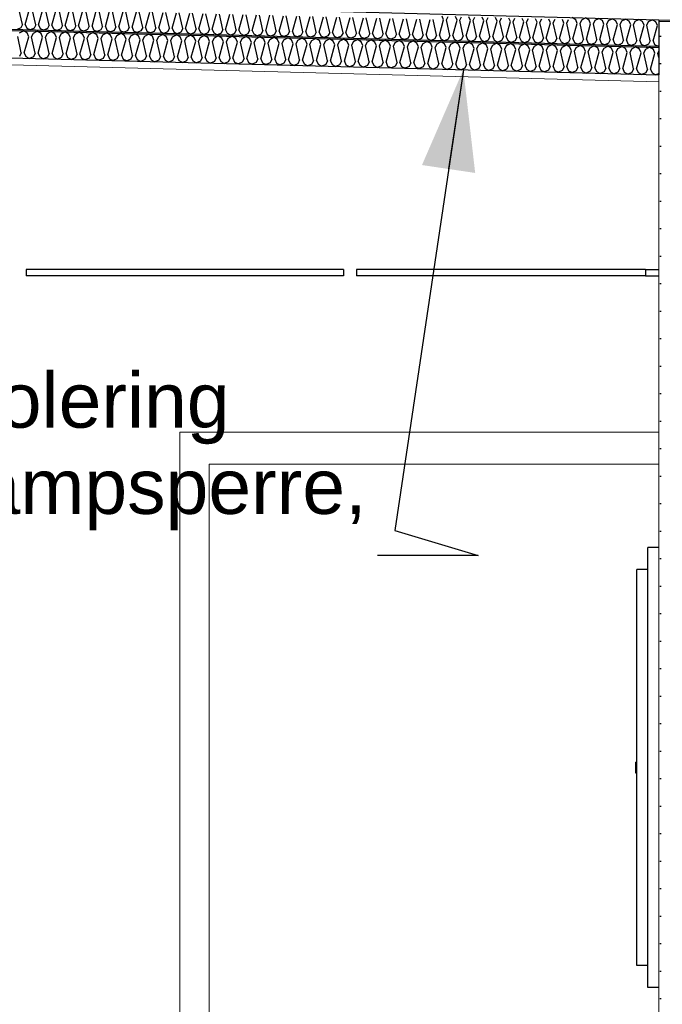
# Model space of a CAD drawing. Header units: millimetres. Extents: x -8544 to 51179, y -2070 to 23603.
# Tile 151 of 174: x 39626 to 40793, y 4890 to 6680. Entities that reach past the tile are written whole.
import ezdxf

# ---------------------------------------------------------------- set-up
doc = ezdxf.new("R2010")
doc.units = ezdxf.units.MM
doc.header["$LTSCALE"] = 0.5
doc.header["$MEASUREMENT"] = 0
doc.linetypes.add('PLINE', pattern=[0])
doc.layers.add('236- Innvendig kledning og overflate(Nye konstruksjoner)', color=7, linetype='Continuous', lineweight=0)
doc.layers.add('244- Vinduer_ dører_ foldevegger(Nye konstruksjoner)', color=7, linetype='Continuous', lineweight=0)
for name, color, linetype in [('24-- Innervegger (Skravur)(Nye konstruksjoner)', 7, 'Continuous'), ('256- Faste himlinger og overflatebehandling (Skravur)(Nye konstruksjoner)', 7, 'Continuous'), ('256- Faste himlinger og overflatebehandling(Nye konstruksjoner)', 7, 'Continuous'), ('257- Systemhimlinger (Skravur)(Nye konstruksjoner)', 7, 'Continuous'), ('257- Systemhimlinger(Nye konstruksjoner)', 7, 'Continuous'), ('261- Primærkonstruksjon (tak)', 7, 'Continuous'), ('33-- Brannslokking(Nye konstruksjoner)', 7, 'Continuous'), ('832- Tekst bygning(Nye konstruksjoner)', 7, 'Continuous')]:
    doc.layers.add(name, color=color, linetype=linetype)
doc.styles.add('GENERATED_STYLE_3', font='arial.ttf')
doc.dimstyles.new('GENERATED_STYLE__2', dxfattribs={"dimtxt": 0.18, "dimasz": 182.4, "dimexe": 0.18, "dimexo": 0.0625, "dimgap": 0, "dimtad": 0, "dimtih": 1, "dimtoh": 1, "dimdec": 4, "dimzin": 0, "dimdsep": 46, "dimcen": 0.09, "dimadec": 0, "dimazin": 0, "dimtfac": 1, "dimtdec": 4, "dimtmove": 0, "dimatfit": 3, "dimldrblk": 'ARROWHEAD_5', "dimfxl": 1, "dimtolj": 1, "dimtzin": 0, "dimarcsym": 0})
pattern_1 = [(0, (0, 0), (0, 43.30127), [0, -25]), (0, (12.5, 21.65), (0, 43.30127), [0, -25])]

# ---------------------------------------------------------------- blocks, each defined once
blk = doc.blocks.new('*X30')
at = {"layer": '256- Faste himlinger og overflatebehandling (Skravur)(Nye konstruksjoner)', "linetype": 'PLINE'}
for p, q in [((39630.6, 6671.5), (39624.3, 6699.8)), ((39635.7, 6671.4), (39643.5, 6699.3)), ((39654.9, 6670.9), (39648.6, 6699.2)), ((39660, 6670.7), (39667.7, 6698.7)), ((39679.1, 6670.2), (39672.8, 6698.6)), ((39684.2, 6670.1), (39692, 6698.1)), ((39703.4, 6669.6), (39697.1, 6697.9)), ((39708.5, 6669.5), (39716.3, 6697.4)), ((39727.7, 6669), (39721.4, 6697.3)), ((39732.8, 6668.8), (39740.6, 6696.8)), ((39752, 6668.3), (39745.7, 6696.6)), ((39757.1, 6668.2), (39764.8, 6696.1)), ((39776.2, 6667.7), (39769.9, 6696)), ((39781.3, 6667.5), (39789.1, 6695.5)), ((39800.5, 6667), (39794.2, 6695.4)), ((39805.6, 6666.9), (39813.4, 6694.9)), ((39824.8, 6666.4), (39818.5, 6694.7)), ((39829.9, 6666.3), (39837.7, 6694.2)), ((39849.1, 6665.8), (39842.8, 6694.1)), ((39854.2, 6665.6), (39861.9, 6693.6)), ((39873.3, 6665.1), (39867, 6693.5)), ((39878.4, 6665), (39886.2, 6693)), ((39897.6, 6664.5), (39891.3, 6692.8)), ((39902.7, 6664.4), (39910.5, 6692.3)), ((39921.9, 6663.9), (39915.6, 6692.2)), ((39927, 6663.7), (39934.7, 6691.7)), ((39946.1, 6663.2), (39939.8, 6691.6)), ((39951.2, 6663.1), (39959, 6691.1)), ((39970.4, 6662.6), (39964.1, 6690.9)), ((39975.5, 6662.5), (39983.3, 6690.4)), ((39994.7, 6662), (39988.4, 6690.3)), ((39999.8, 6661.8), (40007.6, 6689.8)), ((40019, 6661.3), (40012.7, 6689.7)), ((40024.1, 6661.2), (40031.8, 6689.2)), ((40043.2, 6660.7), (40036.9, 6689)), ((40048.3, 6660.6), (40056.1, 6688.5)), ((40067.5, 6660.1), (40061.2, 6688.4)), ((40072.6, 6659.9), (40080.4, 6687.9)), ((40091.8, 6659.4), (40085.5, 6687.7)), ((40096.9, 6659.3), (40104.7, 6687.2)), ((40116.1, 6658.8), (40109.8, 6687.1)), ((40121.2, 6658.6), (40128.9, 6686.6)), ((40140.3, 6658.1), (40134, 6686.5)), ((40145.4, 6658), (40153.2, 6686)), ((40164.6, 6657.5), (40158.3, 6685.8)), ((40169.7, 6657.4), (40177.5, 6685.3)), ((40188.9, 6656.9), (40182.6, 6685.2)), ((40194, 6656.7), (40201.7, 6684.7)), ((40213.1, 6656.2), (40206.8, 6684.6)), ((40218.2, 6656.1), (40226, 6684.1)), ((40237.4, 6655.6), (40231.1, 6683.9)), ((40242.5, 6655.5), (40250.3, 6683.4)), ((40261.7, 6655), (40255.4, 6683.3)), ((40266.8, 6654.8), (40274.6, 6682.8)), ((40286, 6654.3), (40279.7, 6682.7)), ((40291.1, 6654.2), (40298.8, 6682.2)), ((40310.2, 6653.7), (40303.9, 6682)), ((40315.3, 6653.6), (40323.1, 6681.5)), ((40334.5, 6653.1), (40328.2, 6681.4)), ((40339.6, 6652.9), (40347.4, 6680.9)), ((40358.8, 6652.4), (40352.5, 6680.8)), ((40363.9, 6652.3), (40371.7, 6680.3)), ((40383.1, 6651.8), (40376.8, 6680.1)), ((40388.2, 6651.7), (40395.9, 6679.6)), ((40395.9, 6679.6), (40393.1, 6686.2)), ((40401, 6679.5), (40404.2, 6685.9)), ((40407.3, 6651.2), (40401, 6679.5)), ((40412.4, 6651), (40420.2, 6679)), ((40420.2, 6679), (40417.4, 6685.6)), ((40425.3, 6678.9), (40428.4, 6685.3)), ((40431.6, 6650.5), (40425.3, 6678.9)), ((40436.7, 6650.4), (40444.5, 6678.3)), ((40444.5, 6678.3), (40441.7, 6684.9)), ((40449.6, 6678.2), (40452.7, 6684.6)), ((40455.9, 6649.9), (40449.6, 6678.2)), ((40461, 6649.8), (40468.8, 6677.7)), ((40468.8, 6677.7), (40466, 6684.3)), ((40473.8, 6677.6), (40477, 6684)), ((40493, 6677.1), (40490.2, 6683.7)), ((40498.1, 6676.9), (40501.3, 6683.4)), ((40517.3, 6676.4), (40514.5, 6683)), ((40522.4, 6676.3), (40525.5, 6682.7)), ((40541.6, 6675.8), (40538.8, 6682.4)), ((40546.7, 6675.7), (40549.8, 6682.1)), ((40565.8, 6675.2), (40563.1, 6681.7)), ((40570.9, 6675), (40574.1, 6681.5)), ((40590.1, 6674.5), (40587.3, 6681.1)), ((40595.2, 6674.4), (40598.3, 6680.8)), ((40614.4, 6673.9), (40611.6, 6680.5)), ((40619.5, 6673.8), (40622.6, 6680.2)), ((40635.9, 6679.8), (40629.3, 6683.7)), ((40638.7, 6673.3), (40635.9, 6679.8)), ((40643.8, 6673.1), (40646.9, 6679.6)), ((40646.9, 6679.6), (40653.6, 6683.1)), ((40660.1, 6679.2), (40653.6, 6683.1)), ((40662.9, 6672.6), (40660.1, 6679.2)), ((40668, 6672.5), (40671.2, 6678.9)), ((40671.2, 6678.9), (40677.9, 6682.4)), ((40684.4, 6678.6), (40677.9, 6682.4)), ((40687.2, 6672), (40684.4, 6678.6)), ((40692.3, 6671.9), (40695.4, 6678.3)), ((40695.4, 6678.3), (40702.2, 6681.8)), ((40708.7, 6677.9), (40702.2, 6681.8)), ((40711.5, 6671.4), (40708.7, 6677.9)), ((40719.7, 6677.6), (40726.4, 6681.2)), ((40733, 6677.3), (40726.4, 6681.2)), ((40744, 6677), (40750.7, 6680.5)), ((40757.2, 6676.7), (40750.7, 6680.5)), ((40768.3, 6676.4), (40775, 6679.9)), ((40781.5, 6676), (40775, 6679.9)), ((39627.5, 6665.1), (39620.8, 6662.1)), ((39630.6, 6671.5), (39627.5, 6665.1)), ((39635.7, 6671.4), (39638.5, 6664.8)), ((39638.5, 6664.8), (39645, 6661.5)), ((39651.7, 6664.4), (39645, 6661.5)), ((39654.9, 6670.9), (39651.7, 6664.4)), ((39660, 6670.7), (39662.8, 6664.1)), ((39662.8, 6664.1), (39669.3, 6660.8)), ((39676, 6663.8), (39669.3, 6660.8)), ((39679.1, 6670.2), (39676, 6663.8)), ((39684.2, 6670.1), (39687, 6663.5)), ((39687, 6663.5), (39693.6, 6660.2)), ((39700.3, 6663.2), (39693.6, 6660.2)), ((39703.4, 6669.6), (39700.3, 6663.2)), ((39708.5, 6669.5), (39711.3, 6662.9)), ((39711.3, 6662.9), (39717.8, 6659.6)), ((39724.6, 6662.5), (39717.8, 6659.6)), ((39727.7, 6669), (39724.6, 6662.5)), ((39732.8, 6668.8), (39735.6, 6662.2)), ((39735.6, 6662.2), (39742.1, 6658.9)), ((39748.8, 6661.9), (39742.1, 6658.9)), ((39752, 6668.3), (39748.8, 6661.9)), ((39757.1, 6668.2), (39759.8, 6661.6)), ((39759.8, 6661.6), (39766.4, 6658.3)), ((39773.1, 6661.3), (39766.4, 6658.3)), ((39776.2, 6667.7), (39773.1, 6661.3)), ((39781.3, 6667.5), (39784.1, 6661)), ((39784.1, 6661), (39790.7, 6657.7)), ((39797.4, 6660.6), (39790.7, 6657.7)), ((39800.5, 6667), (39797.4, 6660.6)), ((39805.6, 6666.9), (39808.4, 6660.3)), ((39808.4, 6660.3), (39814.9, 6657)), ((39821.7, 6660), (39814.9, 6657)), ((39824.8, 6666.4), (39821.7, 6660)), ((39829.9, 6666.3), (39832.7, 6659.7)), ((39849.1, 6665.8), (39845.9, 6659.4)), ((39854.2, 6665.6), (39856.9, 6659.1)), ((39873.3, 6665.1), (39870.2, 6658.7)), ((39878.4, 6665), (39881.2, 6658.4)), ((39897.6, 6664.5), (39894.5, 6658.1)), ((39902.7, 6664.4), (39905.5, 6657.8)), ((39921.9, 6663.9), (39918.7, 6657.4)), ((39927, 6663.7), (39929.8, 6657.2)), ((39946.1, 6663.2), (39943, 6656.8)), ((39951.2, 6663.1), (39954, 6656.5)), ((39970.4, 6662.6), (39967.3, 6656.2)), ((39975.5, 6662.5), (39978.3, 6655.9)), ((39994.7, 6662), (39991.6, 6655.5)), ((39999.8, 6661.8), (40002.6, 6655.2)), ((40019, 6661.3), (40015.8, 6654.9)), ((40024.1, 6661.2), (40026.9, 6654.6)), ((40043.2, 6660.7), (40040.1, 6654.3)), ((40048.3, 6660.6), (40051.1, 6654)), ((40067.5, 6660.1), (40064.4, 6653.6)), ((40072.6, 6659.9), (40075.4, 6653.3)), ((40480.1, 6649.2), (40473.8, 6677.6)), ((40485.2, 6649.1), (40493, 6677.1)), ((40504.4, 6648.6), (40498.1, 6676.9)), ((40509.5, 6648.5), (40517.3, 6676.4)), ((40528.7, 6648), (40522.4, 6676.3)), ((40533.8, 6647.8), (40541.6, 6675.8)), ((40553, 6647.3), (40546.7, 6675.7)), ((40558.1, 6647.2), (40565.8, 6675.2)), ((40577.2, 6646.7), (40570.9, 6675)), ((40582.3, 6646.6), (40590.1, 6674.5)), ((40601.5, 6646.1), (40595.2, 6674.4)), ((40606.6, 6645.9), (40614.4, 6673.9)), ((40625.8, 6645.4), (40619.5, 6673.8)), ((40630.9, 6645.3), (40638.7, 6673.3)), ((40650.1, 6644.8), (40643.8, 6673.1)), ((40655.2, 6644.7), (40662.9, 6672.6)), ((40674.3, 6644.2), (40668, 6672.5)), ((40679.4, 6644), (40687.2, 6672)), ((40698.6, 6643.5), (40692.3, 6671.9)), ((40703.7, 6643.4), (40711.5, 6671.4)), ((40716.6, 6671.2), (40719.7, 6677.6)), ((40722.9, 6642.9), (40716.6, 6671.2)), ((40728, 6642.8), (40735.8, 6670.7)), ((40735.8, 6670.7), (40733, 6677.3)), ((40740.9, 6670.6), (40744, 6677)), ((40747.2, 6642.3), (40740.9, 6670.6)), ((40752.3, 6642.1), (40760, 6670.1)), ((40760, 6670.1), (40757.2, 6676.7)), ((40765.1, 6670), (40768.3, 6676.4)), ((40771.4, 6641.6), (40765.1, 6670)), ((40776.5, 6641.5), (40784.3, 6669.5)), ((40784.3, 6669.5), (40781.5, 6676)), ((39832.7, 6659.7), (39839.2, 6656.4)), ((39845.9, 6659.4), (39839.2, 6656.4)), ((39856.9, 6659.1), (39863.5, 6655.8)), ((39870.2, 6658.7), (39863.5, 6655.8)), ((39881.2, 6658.4), (39887.8, 6655.1)), ((39894.5, 6658.1), (39887.8, 6655.1)), ((39905.5, 6657.8), (39912, 6654.5)), ((39918.7, 6657.4), (39912, 6654.5)), ((39929.8, 6657.2), (39936.3, 6653.8)), ((39943, 6656.8), (39936.3, 6653.8)), ((39954, 6656.5), (39960.6, 6653.2)), ((39967.3, 6656.2), (39960.6, 6653.2)), ((39978.3, 6655.9), (39984.9, 6652.6)), ((39991.6, 6655.5), (39984.9, 6652.6)), ((40002.6, 6655.2), (40009.1, 6651.9)), ((40015.8, 6654.9), (40009.1, 6651.9)), ((40026.9, 6654.6), (40033.4, 6651.3)), ((40040.1, 6654.3), (40033.4, 6651.3)), ((40051.1, 6654), (40057.7, 6650.7)), ((40064.4, 6653.6), (40057.7, 6650.7)), ((40075.4, 6653.3), (40081.9, 6650)), ((40088.7, 6653), (40081.9, 6650)), ((40091.8, 6659.4), (40088.7, 6653)), ((40096.9, 6659.3), (40099.7, 6652.7)), ((40099.7, 6652.7), (40106.2, 6649.4)), ((40112.9, 6652.4), (40106.2, 6649.4)), ((40116.1, 6658.8), (40112.9, 6652.4)), ((40121.2, 6658.6), (40123.9, 6652.1)), ((40123.9, 6652.1), (40130.5, 6648.8)), ((40137.2, 6651.7), (40130.5, 6648.8)), ((40140.3, 6658.1), (40137.2, 6651.7)), ((40145.4, 6658), (40148.2, 6651.4)), ((40148.2, 6651.4), (40154.8, 6648.1)), ((40161.5, 6651.1), (40154.8, 6648.1)), ((40164.6, 6657.5), (40161.5, 6651.1)), ((40169.7, 6657.4), (40172.5, 6650.8)), ((40172.5, 6650.8), (40179, 6647.5)), ((40185.7, 6650.5), (40179, 6647.5)), ((40188.9, 6656.9), (40185.7, 6650.5)), ((40194, 6656.7), (40196.8, 6650.2)), ((40196.8, 6650.2), (40203.3, 6646.9)), ((40210, 6649.8), (40203.3, 6646.9)), ((40213.1, 6656.2), (40210, 6649.8)), ((40218.2, 6656.1), (40221, 6649.5)), ((40221, 6649.5), (40227.6, 6646.2)), ((40234.3, 6649.2), (40227.6, 6646.2)), ((40237.4, 6655.6), (40234.3, 6649.2)), ((40242.5, 6655.5), (40245.3, 6648.9)), ((40245.3, 6648.9), (40251.9, 6645.6)), ((40258.6, 6648.5), (40251.9, 6645.6)), ((40261.7, 6655), (40258.6, 6648.5)), ((40266.8, 6654.8), (40269.6, 6648.3)), ((40269.6, 6648.3), (40276.1, 6644.9)), ((40282.8, 6647.9), (40276.1, 6644.9)), ((40286, 6654.3), (40282.8, 6647.9)), ((40291.1, 6654.2), (40293.9, 6647.6)), ((40293.9, 6647.6), (40300.4, 6644.3)), ((40307.1, 6647.3), (40300.4, 6644.3)), ((40310.2, 6653.7), (40307.1, 6647.3)), ((40315.3, 6653.6), (40318.1, 6647)), ((40318.1, 6647), (40324.7, 6643.7)), ((40331.4, 6646.6), (40324.7, 6643.7)), ((40334.5, 6653.1), (40331.4, 6646.6)), ((40339.6, 6652.9), (40342.4, 6646.4)), ((40342.4, 6646.4), (40348.9, 6643)), ((40355.7, 6646), (40348.9, 6643)), ((40358.8, 6652.4), (40355.7, 6646)), ((40363.9, 6652.3), (40366.7, 6645.7)), ((40366.7, 6645.7), (40373.2, 6642.4)), ((40379.9, 6645.4), (40373.2, 6642.4)), ((40383.1, 6651.8), (40379.9, 6645.4)), ((40388.2, 6651.7), (40390.9, 6645.1)), ((40390.9, 6645.1), (40397.5, 6641.8)), ((40404.2, 6644.7), (40397.5, 6641.8)), ((40407.3, 6651.2), (40404.2, 6644.7)), ((40412.4, 6651), (40415.2, 6644.4)), ((40415.2, 6644.4), (40421.8, 6641.1)), ((40428.5, 6644.1), (40421.8, 6641.1)), ((40431.6, 6650.5), (40428.5, 6644.1)), ((40436.7, 6650.4), (40439.5, 6643.8)), ((40439.5, 6643.8), (40446, 6640.5)), ((40452.7, 6643.5), (40446, 6640.5)), ((40455.9, 6649.9), (40452.7, 6643.5)), ((40461, 6649.8), (40463.8, 6643.2)), ((40463.8, 6643.2), (40470.3, 6639.9)), ((40477, 6642.8), (40470.3, 6639.9)), ((40480.1, 6649.2), (40477, 6642.8)), ((40485.2, 6649.1), (40488, 6642.5)), ((40488, 6642.5), (40494.6, 6639.2)), ((40501.3, 6642.2), (40494.6, 6639.2)), ((40504.4, 6648.6), (40501.3, 6642.2)), ((40509.5, 6648.5), (40512.3, 6641.9)), ((40512.3, 6641.9), (40518.9, 6638.6)), ((40528.7, 6648), (40525.6, 6641.6)), ((40533.8, 6647.8), (40536.6, 6641.3)), ((40553, 6647.3), (40549.8, 6640.9)), ((40558.1, 6647.2), (40560.9, 6640.6)), ((40577.2, 6646.7), (40574.1, 6640.3)), ((40582.3, 6646.6), (40585.1, 6640)), ((40601.5, 6646.1), (40598.4, 6639.6)), ((40606.6, 6645.9), (40609.4, 6639.4)), ((40625.8, 6645.4), (40622.7, 6639)), ((40630.9, 6645.3), (40633.7, 6638.7)), ((40650.1, 6644.8), (40646.9, 6638.4)), ((40655.2, 6644.7), (40657.9, 6638.1)), ((40674.3, 6644.2), (40671.2, 6637.7)), ((40679.4, 6644), (40682.2, 6637.5)), ((40698.6, 6643.5), (40695.5, 6637.1)), ((40703.7, 6643.4), (40706.5, 6636.8)), ((40722.9, 6642.9), (40719.8, 6636.5)), ((40728, 6642.8), (40730.8, 6636.2)), ((40747.2, 6642.3), (40744, 6635.8)), ((40752.3, 6642.1), (40755, 6635.5)), ((40525.6, 6641.6), (40518.9, 6638.6)), ((40536.6, 6641.3), (40543.1, 6638)), ((40549.8, 6640.9), (40543.1, 6638)), ((40560.9, 6640.6), (40567.4, 6637.3)), ((40574.1, 6640.3), (40567.4, 6637.3)), ((40585.1, 6640), (40591.7, 6636.7)), ((40598.4, 6639.6), (40591.7, 6636.7)), ((40609.4, 6639.4), (40615.9, 6636)), ((40622.7, 6639), (40615.9, 6636)), ((40633.7, 6638.7), (40640.2, 6635.4)), ((40646.9, 6638.4), (40640.2, 6635.4)), ((40657.9, 6638.1), (40664.5, 6634.8)), ((40671.2, 6637.7), (40664.5, 6634.8)), ((40682.2, 6637.5), (40688.8, 6634.1)), ((40695.5, 6637.1), (40688.8, 6634.1)), ((40706.5, 6636.8), (40713, 6633.5)), ((40719.8, 6636.5), (40713, 6633.5)), ((40730.8, 6636.2), (40737.3, 6632.9)), ((40744, 6635.8), (40737.3, 6632.9)), ((40755, 6635.5), (40761.6, 6632.2)), ((40768.3, 6635.2), (40761.6, 6632.2)), ((40771.4, 6641.6), (40768.3, 6635.2)), ((40776.5, 6641.5), (40779.3, 6634.9)), ((40779.3, 6634.9), (40785.9, 6631.6)), ((40786.9, 6632.1), (40785.9, 6631.6))]:
    blk.add_line(p, q, dxfattribs=at)
blk = doc.blocks.new('*X31')
at = {"layer": '256- Faste himlinger og overflatebehandling (Skravur)(Nye konstruksjoner)', "linetype": 'PLINE'}
for p, q in [((39625.3, 6656.1), (39632.3, 6659.8)), ((39639.1, 6655.8), (39632.3, 6659.8)), ((39628.6, 6619.9), (39622.1, 6649.4)), ((39633.9, 6619.8), (39642, 6648.9)), ((39642, 6648.9), (39639.1, 6655.8)), ((39647.4, 6648.8), (39650.6, 6655.5)), ((39653.9, 6619.3), (39647.4, 6648.8)), ((39650.6, 6655.5), (39657.6, 6659.1)), ((39664.4, 6655.1), (39657.6, 6659.1)), ((39659.2, 6619.1), (39667.3, 6648.3)), ((39667.3, 6648.3), (39664.4, 6655.1)), ((39672.6, 6648.1), (39675.9, 6654.8)), ((39679.2, 6618.6), (39672.6, 6648.1)), ((39675.9, 6654.8), (39682.9, 6658.5)), ((39689.7, 6654.4), (39682.9, 6658.5)), ((39684.5, 6618.5), (39692.6, 6647.6)), ((39692.6, 6647.6), (39689.7, 6654.4)), ((39697.9, 6647.5), (39701.2, 6654.1)), ((39704.5, 6617.9), (39697.9, 6647.5)), ((39701.2, 6654.1), (39708.2, 6657.8)), ((39715, 6653.8), (39708.2, 6657.8)), ((39709.8, 6617.8), (39717.9, 6646.9)), ((39717.9, 6646.9), (39715, 6653.8)), ((39723.2, 6646.8), (39726.5, 6653.5)), ((39729.8, 6617.3), (39723.2, 6646.8)), ((39726.5, 6653.5), (39733.5, 6657.2)), ((39740.3, 6653.1), (39733.5, 6657.2)), ((39735.1, 6617.1), (39743.2, 6646.3)), ((39743.2, 6646.3), (39740.3, 6653.1)), ((39748.5, 6646.1), (39751.8, 6652.8)), ((39755.1, 6616.6), (39748.5, 6646.1)), ((39751.8, 6652.8), (39758.8, 6656.5)), ((39765.6, 6652.5), (39758.8, 6656.5)), ((39760.4, 6616.5), (39768.5, 6645.6)), ((39768.5, 6645.6), (39765.6, 6652.5)), ((39773.8, 6645.5), (39777, 6652.2)), ((39780.3, 6616), (39773.8, 6645.5)), ((39777, 6652.2), (39784, 6655.8)), ((39790.8, 6651.8), (39784, 6655.8)), ((39785.7, 6615.8), (39793.7, 6644.9)), ((39793.7, 6644.9), (39790.8, 6651.8)), ((39799.1, 6644.8), (39802.3, 6651.5)), ((39805.6, 6615.3), (39799.1, 6644.8)), ((39802.3, 6651.5), (39809.3, 6655.2)), ((39816.1, 6651.1), (39809.3, 6655.2)), ((39810.9, 6615.2), (39819, 6644.3)), ((39819, 6644.3), (39816.1, 6651.1)), ((39824.3, 6644.1), (39827.6, 6650.8)), ((39830.9, 6614.6), (39824.3, 6644.1)), ((39827.6, 6650.8), (39834.6, 6654.5)), ((39841.4, 6650.5), (39834.6, 6654.5)), ((39836.2, 6614.5), (39844.3, 6643.6)), ((39844.3, 6643.6), (39841.4, 6650.5)), ((39849.6, 6643.5), (39852.9, 6650.2)), ((39856.2, 6614), (39849.6, 6643.5)), ((39852.9, 6650.2), (39859.9, 6653.8)), ((39866.7, 6649.8), (39859.9, 6653.8)), ((39861.5, 6613.8), (39869.6, 6643)), ((39869.6, 6643), (39866.7, 6649.8)), ((39874.9, 6642.8), (39878.2, 6649.5)), ((39881.5, 6613.3), (39874.9, 6642.8)), ((39878.2, 6649.5), (39885.2, 6653.2)), ((39892, 6649.1), (39885.2, 6653.2)), ((39886.8, 6613.2), (39894.9, 6642.3)), ((39894.9, 6642.3), (39892, 6649.1)), ((39900.2, 6642.2), (39903.5, 6648.8)), ((39906.8, 6612.6), (39900.2, 6642.2)), ((39903.5, 6648.8), (39910.5, 6652.5)), ((39917.3, 6648.5), (39910.5, 6652.5)), ((39920.2, 6641.6), (39917.3, 6648.5)), ((39925.5, 6641.5), (39928.7, 6648.2)), ((39928.7, 6648.2), (39935.7, 6651.9)), ((39942.6, 6647.8), (39935.7, 6651.9)), ((39945.5, 6641), (39942.6, 6647.8)), ((39950.8, 6640.8), (39954, 6647.5)), ((39954, 6647.5), (39961, 6651.2)), ((39967.8, 6647.2), (39961, 6651.2)), ((39970.7, 6640.3), (39967.8, 6647.2)), ((39976.1, 6640.2), (39979.3, 6646.9)), ((39979.3, 6646.9), (39986.3, 6650.5)), ((39993.1, 6646.5), (39986.3, 6650.5)), ((39996, 6639.6), (39993.1, 6646.5)), ((40001.3, 6639.5), (40004.6, 6646.2)), ((40004.6, 6646.2), (40011.6, 6649.9)), ((40018.4, 6645.8), (40011.6, 6649.9)), ((40021.3, 6639), (40018.4, 6645.8)), ((40026.6, 6638.8), (40029.9, 6645.5)), ((40029.9, 6645.5), (40036.9, 6649.2)), ((40043.7, 6645.2), (40036.9, 6649.2)), ((40046.6, 6638.3), (40043.7, 6645.2)), ((40051.9, 6638.2), (40055.2, 6644.9)), ((40055.2, 6644.9), (40062.2, 6648.5)), ((40069, 6644.5), (40062.2, 6648.5)), ((40071.9, 6637.7), (40069, 6644.5)), ((40077.2, 6637.5), (40080.4, 6644.2)), ((40080.4, 6644.2), (40087.5, 6647.9)), ((40094.3, 6643.9), (40087.5, 6647.9)), ((40097.2, 6637), (40094.3, 6643.9)), ((40102.5, 6636.9), (40105.7, 6643.6)), ((40105.7, 6643.6), (40112.7, 6647.2)), ((40119.5, 6643.2), (40112.7, 6647.2)), ((40122.4, 6636.3), (40119.5, 6643.2)), ((40127.8, 6636.2), (40131, 6642.9)), ((40131, 6642.9), (40138, 6646.6)), ((40144.8, 6642.5), (40138, 6646.6)), ((40147.7, 6635.7), (40144.8, 6642.5)), ((40153, 6635.5), (40156.3, 6642.2)), ((40156.3, 6642.2), (40163.3, 6645.9)), ((40170.1, 6641.9), (40163.3, 6645.9)), ((40173, 6635), (40170.1, 6641.9)), ((40181.6, 6641.6), (40188.6, 6645.2)), ((40195.4, 6641.2), (40188.6, 6645.2)), ((40206.9, 6640.9), (40213.9, 6644.6)), ((40220.7, 6640.5), (40213.9, 6644.6)), ((40232.2, 6640.2), (40239.2, 6643.9)), ((40246, 6639.9), (40239.2, 6643.9)), ((40257.4, 6639.6), (40264.4, 6643.3)), ((40271.2, 6639.2), (40264.4, 6643.3)), ((40282.7, 6638.9), (40289.7, 6642.6)), ((40296.5, 6638.6), (40289.7, 6642.6)), ((40308, 6638.3), (40315, 6641.9)), ((40321.8, 6637.9), (40315, 6641.9)), ((39912.1, 6612.5), (39920.2, 6641.6)), ((39932, 6612), (39925.5, 6641.5)), ((39937.4, 6611.8), (39945.5, 6641)), ((39957.3, 6611.3), (39950.8, 6640.8)), ((39962.6, 6611.2), (39970.7, 6640.3)), ((39982.6, 6610.7), (39976.1, 6640.2)), ((39987.9, 6610.5), (39996, 6639.6)), ((40007.9, 6610), (40001.3, 6639.5)), ((40013.2, 6609.9), (40021.3, 6639)), ((40033.2, 6609.3), (40026.6, 6638.8)), ((40038.5, 6609.2), (40046.6, 6638.3)), ((40058.5, 6608.7), (40051.9, 6638.2)), ((40063.8, 6608.5), (40071.9, 6637.7)), ((40083.8, 6608), (40077.2, 6637.5)), ((40089.1, 6607.9), (40097.2, 6637)), ((40109, 6607.4), (40102.5, 6636.9)), ((40114.3, 6607.2), (40122.4, 6636.3)), ((40134.3, 6606.7), (40127.8, 6636.2)), ((40139.6, 6606.5), (40147.7, 6635.7)), ((40159.6, 6606), (40153, 6635.5)), ((40164.9, 6605.9), (40173, 6635)), ((40178.3, 6634.9), (40181.6, 6641.6)), ((40184.9, 6605.4), (40178.3, 6634.9)), ((40190.2, 6605.2), (40198.3, 6634.4)), ((40198.3, 6634.4), (40195.4, 6641.2)), ((40203.6, 6634.2), (40206.9, 6640.9)), ((40210.2, 6604.7), (40203.6, 6634.2)), ((40215.5, 6604.6), (40223.6, 6633.7)), ((40223.6, 6633.7), (40220.7, 6640.5)), ((40228.9, 6633.6), (40232.2, 6640.2)), ((40235.5, 6604), (40228.9, 6633.6)), ((40240.8, 6603.9), (40248.9, 6633)), ((40248.9, 6633), (40246, 6639.9)), ((40254.2, 6632.9), (40257.4, 6639.6)), ((40260.7, 6603.4), (40254.2, 6632.9)), ((40266.1, 6603.2), (40274.2, 6632.4)), ((40274.2, 6632.4), (40271.2, 6639.2)), ((40279.5, 6632.2), (40282.7, 6638.9)), ((40286, 6602.7), (40279.5, 6632.2)), ((40291.3, 6602.6), (40299.4, 6631.7)), ((40299.4, 6631.7), (40296.5, 6638.6)), ((40304.7, 6631.6), (40308, 6638.3)), ((40311.3, 6602.1), (40304.7, 6631.6)), ((40316.6, 6601.9), (40324.7, 6631)), ((40324.7, 6631), (40321.8, 6637.9)), ((40330, 6630.9), (40333.3, 6637.6)), ((40336.6, 6601.4), (40330, 6630.9)), ((40333.3, 6637.6), (40340.3, 6641.3)), ((40347.1, 6637.2), (40340.3, 6641.3)), ((40341.9, 6601.3), (40350, 6630.4)), ((40350, 6630.4), (40347.1, 6637.2)), ((40355.3, 6630.2), (40358.6, 6636.9)), ((40361.9, 6600.7), (40355.3, 6630.2)), ((40358.6, 6636.9), (40365.6, 6640.6)), ((40372.4, 6636.6), (40365.6, 6640.6)), ((40367.2, 6600.6), (40375.3, 6629.7)), ((40375.3, 6629.7), (40372.4, 6636.6)), ((40380.6, 6629.6), (40383.9, 6636.3)), ((40387.2, 6600.1), (40380.6, 6629.6)), ((40383.9, 6636.3), (40390.9, 6639.9)), ((40397.7, 6635.9), (40390.9, 6639.9)), ((40392.5, 6599.9), (40400.6, 6629.1)), ((40400.6, 6629.1), (40397.7, 6635.9)), ((40405.9, 6628.9), (40409.1, 6635.6)), ((40412.4, 6599.4), (40405.9, 6628.9)), ((40409.1, 6635.6), (40416.1, 6639.3)), ((40423, 6635.2), (40416.1, 6639.3)), ((40417.8, 6599.3), (40425.9, 6628.4)), ((40425.9, 6628.4), (40423, 6635.2)), ((40431.2, 6628.3), (40434.4, 6634.9)), ((40437.7, 6598.7), (40431.2, 6628.3)), ((40434.4, 6634.9), (40441.4, 6638.6)), ((40448.2, 6634.6), (40441.4, 6638.6)), ((40443, 6598.6), (40451.1, 6627.7)), ((40451.1, 6627.7), (40448.2, 6634.6)), ((40456.5, 6627.6), (40459.7, 6634.3)), ((40463, 6598.1), (40456.5, 6627.6)), ((40459.7, 6634.3), (40466.7, 6638)), ((40473.5, 6633.9), (40466.7, 6638)), ((40468.3, 6597.9), (40476.4, 6627.1)), ((40476.4, 6627.1), (40473.5, 6633.9)), ((40481.7, 6626.9), (40485, 6633.6)), ((40488.3, 6597.4), (40481.7, 6626.9)), ((40485, 6633.6), (40492, 6637.3)), ((40498.8, 6633.3), (40492, 6637.3)), ((40493.6, 6597.3), (40501.7, 6626.4)), ((40501.7, 6626.4), (40498.8, 6633.3)), ((40507, 6626.3), (40510.3, 6633)), ((40513.6, 6596.8), (40507, 6626.3)), ((40510.3, 6633), (40517.3, 6636.6)), ((40524.1, 6632.6), (40517.3, 6636.6)), ((40518.9, 6596.6), (40527, 6625.7)), ((40527, 6625.7), (40524.1, 6632.6)), ((40532.3, 6625.6), (40535.6, 6632.3)), ((40538.9, 6596.1), (40532.3, 6625.6)), ((40535.6, 6632.3), (40542.6, 6636)), ((40549.4, 6631.9), (40542.6, 6636)), ((40544.2, 6596), (40552.3, 6625.1)), ((40552.3, 6625.1), (40549.4, 6631.9)), ((40557.6, 6624.9), (40560.8, 6631.6)), ((40564.2, 6595.4), (40557.6, 6624.9)), ((40560.8, 6631.6), (40567.9, 6635.3)), ((40574.7, 6631.3), (40567.9, 6635.3)), ((40569.5, 6595.3), (40577.6, 6624.4)), ((40577.6, 6624.4), (40574.7, 6631.3)), ((40582.9, 6624.3), (40586.1, 6631)), ((40589.4, 6594.8), (40582.9, 6624.3)), ((40586.1, 6631), (40593.1, 6634.6)), ((40599.9, 6630.6), (40593.1, 6634.6)), ((40602.8, 6623.8), (40599.9, 6630.6)), ((40608.2, 6623.6), (40611.4, 6630.3)), ((40611.4, 6630.3), (40618.4, 6634)), ((40625.2, 6629.9), (40618.4, 6634)), ((40628.1, 6623.1), (40625.2, 6629.9)), ((40633.4, 6623), (40636.7, 6629.6)), ((40636.7, 6629.6), (40643.7, 6633.3)), ((40650.5, 6629.3), (40643.7, 6633.3)), ((40653.4, 6622.4), (40650.5, 6629.3)), ((40658.7, 6622.3), (40662, 6629)), ((40662, 6629), (40669, 6632.7)), ((40675.8, 6628.6), (40669, 6632.7)), ((40678.7, 6621.8), (40675.8, 6628.6)), ((40684, 6621.6), (40687.3, 6628.3)), ((40687.3, 6628.3), (40694.3, 6632)), ((40701.1, 6628), (40694.3, 6632)), ((40704, 6621.1), (40701.1, 6628)), ((40709.3, 6621), (40712.6, 6627.7)), ((40712.6, 6627.7), (40719.6, 6631.3)), ((40726.4, 6627.3), (40719.6, 6631.3)), ((40729.3, 6620.4), (40726.4, 6627.3)), ((40734.6, 6620.3), (40737.8, 6627)), ((40737.8, 6627), (40744.8, 6630.7)), ((40751.6, 6626.6), (40744.8, 6630.7)), ((40754.6, 6619.8), (40751.6, 6626.6)), ((40759.9, 6619.6), (40763.1, 6626.3)), ((40763.1, 6626.3), (40770.1, 6630)), ((40776.9, 6626), (40770.1, 6630)), ((40779.8, 6619.1), (40776.9, 6626)), ((39628.6, 6619.9), (39625.4, 6613.2)), ((39633.9, 6619.8), (39636.8, 6612.9)), ((39636.8, 6612.9), (39643.7, 6609.5)), ((39650.7, 6612.6), (39643.7, 6609.5)), ((39653.9, 6619.3), (39650.7, 6612.6)), ((39659.2, 6619.1), (39662.1, 6612.3)), ((39662.1, 6612.3), (39669, 6608.8)), ((39675.9, 6611.9), (39669, 6608.8)), ((39679.2, 6618.6), (39675.9, 6611.9)), ((39684.5, 6618.5), (39687.4, 6611.6)), ((39687.4, 6611.6), (39694.2, 6608.2)), ((39701.2, 6611.3), (39694.2, 6608.2)), ((39704.5, 6617.9), (39701.2, 6611.3)), ((39709.8, 6617.8), (39712.7, 6611)), ((39712.7, 6611), (39719.5, 6607.5)), ((39726.5, 6610.6), (39719.5, 6607.5)), ((39729.8, 6617.3), (39726.5, 6610.6)), ((39735.1, 6617.1), (39738, 6610.3)), ((39738, 6610.3), (39744.8, 6606.8)), ((39751.8, 6609.9), (39744.8, 6606.8)), ((39755.1, 6616.6), (39751.8, 6609.9)), ((39760.4, 6616.5), (39763.3, 6609.6)), ((39763.3, 6609.6), (39770.1, 6606.2)), ((39777.1, 6609.3), (39770.1, 6606.2)), ((39780.3, 6616), (39777.1, 6609.3)), ((39785.7, 6615.8), (39788.6, 6609)), ((39788.6, 6609), (39795.4, 6605.5)), ((39802.4, 6608.6), (39795.4, 6605.5)), ((39805.6, 6615.3), (39802.4, 6608.6)), ((39810.9, 6615.2), (39813.8, 6608.3)), ((39813.8, 6608.3), (39820.7, 6604.9)), ((39827.6, 6607.9), (39820.7, 6604.9)), ((39830.9, 6614.6), (39827.6, 6607.9)), ((39836.2, 6614.5), (39839.1, 6607.6)), ((39839.1, 6607.6), (39845.9, 6604.2)), ((39852.9, 6607.3), (39845.9, 6604.2)), ((39856.2, 6614), (39852.9, 6607.3)), ((39861.5, 6613.8), (39864.4, 6607)), ((39864.4, 6607), (39871.2, 6603.5)), ((39878.2, 6606.6), (39871.2, 6603.5)), ((39881.5, 6613.3), (39878.2, 6606.6)), ((39886.8, 6613.2), (39889.7, 6606.3)), ((39889.7, 6606.3), (39896.5, 6602.9)), ((39906.8, 6612.6), (39903.5, 6606)), ((39912.1, 6612.5), (39915, 6605.7)), ((39932, 6612), (39928.8, 6605.3)), ((39937.4, 6611.8), (39940.3, 6605)), ((39957.3, 6611.3), (39954.1, 6604.6)), ((39962.6, 6611.2), (39965.5, 6604.3)), ((39982.6, 6610.7), (39979.4, 6604)), ((39987.9, 6610.5), (39990.8, 6603.7)), ((40007.9, 6610), (40004.6, 6603.3)), ((40013.2, 6609.9), (40016.1, 6603)), ((40033.2, 6609.3), (40029.9, 6602.6)), ((40038.5, 6609.2), (40041.4, 6602.3)), ((40058.5, 6608.7), (40055.2, 6602)), ((40063.8, 6608.5), (40066.7, 6601.7)), ((40083.8, 6608), (40080.5, 6601.3)), ((40089.1, 6607.9), (40092, 6601)), ((40109, 6607.4), (40105.8, 6600.7)), ((40114.3, 6607.2), (40117.3, 6600.4)), ((40134.3, 6606.7), (40131.1, 6600)), ((40139.6, 6606.5), (40142.5, 6599.7)), ((40594.8, 6594.6), (40602.8, 6623.8)), ((40614.7, 6594.1), (40608.2, 6623.6)), ((40620, 6594), (40628.1, 6623.1)), ((40640, 6593.4), (40633.4, 6623)), ((40645.3, 6593.3), (40653.4, 6622.4)), ((40665.3, 6592.8), (40658.7, 6622.3)), ((40670.6, 6592.6), (40678.7, 6621.8)), ((40690.6, 6592.1), (40684, 6621.6)), ((40695.9, 6592), (40704, 6621.1)), ((40715.9, 6591.5), (40709.3, 6621)), ((40721.2, 6591.3), (40729.3, 6620.4)), ((40741.1, 6590.8), (40734.6, 6620.3)), ((40746.5, 6590.7), (40754.6, 6619.8)), ((40766.4, 6590.1), (40759.9, 6619.6)), ((40771.7, 6590), (40779.8, 6619.1)), ((40785.2, 6619), (40786.9, 6622.6)), ((40786.9, 6611), (40785.2, 6619)), ((39903.5, 6606), (39896.5, 6602.9)), ((39915, 6605.7), (39921.8, 6602.2)), ((39928.8, 6605.3), (39921.8, 6602.2)), ((39940.3, 6605), (39947.1, 6601.5)), ((39954.1, 6604.6), (39947.1, 6601.5)), ((39965.5, 6604.3), (39972.4, 6600.9)), ((39979.4, 6604), (39972.4, 6600.9)), ((39990.8, 6603.7), (39997.6, 6600.2)), ((40004.6, 6603.3), (39997.6, 6600.2)), ((40016.1, 6603), (40022.9, 6599.6)), ((40029.9, 6602.6), (40022.9, 6599.6)), ((40041.4, 6602.3), (40048.2, 6598.9)), ((40055.2, 6602), (40048.2, 6598.9)), ((40066.7, 6601.7), (40073.5, 6598.2)), ((40080.5, 6601.3), (40073.5, 6598.2)), ((40092, 6601), (40098.8, 6597.6)), ((40105.8, 6600.7), (40098.8, 6597.6)), ((40117.3, 6600.4), (40124.1, 6596.9)), ((40131.1, 6600), (40124.1, 6596.9)), ((40142.5, 6599.7), (40149.4, 6596.2)), ((40156.3, 6599.3), (40149.4, 6596.2)), ((40159.6, 6606), (40156.3, 6599.3)), ((40164.9, 6605.9), (40167.8, 6599)), ((40167.8, 6599), (40174.6, 6595.6)), ((40181.6, 6598.7), (40174.6, 6595.6)), ((40184.9, 6605.4), (40181.6, 6598.7)), ((40190.2, 6605.2), (40193.1, 6598.4)), ((40193.1, 6598.4), (40199.9, 6594.9)), ((40206.9, 6598), (40199.9, 6594.9)), ((40210.2, 6604.7), (40206.9, 6598)), ((40215.5, 6604.6), (40218.4, 6597.7)), ((40218.4, 6597.7), (40225.2, 6594.3)), ((40232.2, 6597.3), (40225.2, 6594.3)), ((40235.5, 6604), (40232.2, 6597.3)), ((40240.8, 6603.9), (40243.7, 6597)), ((40243.7, 6597), (40250.5, 6593.6)), ((40257.5, 6596.7), (40250.5, 6593.6)), ((40260.7, 6603.4), (40257.5, 6596.7)), ((40266.1, 6603.2), (40269, 6596.4)), ((40269, 6596.4), (40275.8, 6592.9)), ((40282.8, 6596), (40275.8, 6592.9)), ((40286, 6602.7), (40282.8, 6596)), ((40291.3, 6602.6), (40294.2, 6595.7)), ((40294.2, 6595.7), (40301.1, 6592.3)), ((40308.1, 6595.4), (40301.1, 6592.3)), ((40311.3, 6602.1), (40308.1, 6595.4)), ((40316.6, 6601.9), (40319.5, 6595.1)), ((40319.5, 6595.1), (40326.3, 6591.6)), ((40333.3, 6594.7), (40326.3, 6591.6)), ((40336.6, 6601.4), (40333.3, 6594.7)), ((40341.9, 6601.3), (40344.8, 6594.4)), ((40344.8, 6594.4), (40351.6, 6591)), ((40358.6, 6594), (40351.6, 6591)), ((40361.9, 6600.7), (40358.6, 6594)), ((40367.2, 6600.6), (40370.1, 6593.7)), ((40370.1, 6593.7), (40376.9, 6590.3)), ((40383.9, 6593.4), (40376.9, 6590.3)), ((40387.2, 6600.1), (40383.9, 6593.4)), ((40392.5, 6599.9), (40395.4, 6593.1)), ((40395.4, 6593.1), (40402.2, 6589.6)), ((40409.2, 6592.7), (40402.2, 6589.6)), ((40412.4, 6599.4), (40409.2, 6592.7)), ((40417.8, 6599.3), (40420.7, 6592.4)), ((40420.7, 6592.4), (40427.5, 6589)), ((40434.5, 6592.1), (40427.5, 6589)), ((40437.7, 6598.7), (40434.5, 6592.1)), ((40443, 6598.6), (40445.9, 6591.8)), ((40445.9, 6591.8), (40452.8, 6588.3)), ((40459.8, 6591.4), (40452.8, 6588.3)), ((40463, 6598.1), (40459.8, 6591.4)), ((40468.3, 6597.9), (40471.2, 6591.1)), ((40471.2, 6591.1), (40478.1, 6587.6)), ((40485, 6590.7), (40478.1, 6587.6)), ((40488.3, 6597.4), (40485, 6590.7)), ((40493.6, 6597.3), (40496.5, 6590.4)), ((40496.5, 6590.4), (40503.3, 6587)), ((40510.3, 6590.1), (40503.3, 6587)), ((40513.6, 6596.8), (40510.3, 6590.1)), ((40518.9, 6596.6), (40521.8, 6589.8)), ((40521.8, 6589.8), (40528.6, 6586.3)), ((40535.6, 6589.4), (40528.6, 6586.3)), ((40538.9, 6596.1), (40535.6, 6589.4)), ((40544.2, 6596), (40547.1, 6589.1)), ((40547.1, 6589.1), (40553.9, 6585.7)), ((40560.9, 6588.7), (40553.9, 6585.7)), ((40564.2, 6595.4), (40560.9, 6588.7)), ((40569.5, 6595.3), (40572.4, 6588.4)), ((40572.4, 6588.4), (40579.2, 6585)), ((40589.4, 6594.8), (40586.2, 6588.1)), ((40594.8, 6594.6), (40597.7, 6587.8)), ((40614.7, 6594.1), (40611.5, 6587.4)), ((40620, 6594), (40622.9, 6587.1)), ((40640, 6593.4), (40636.7, 6586.8)), ((40645.3, 6593.3), (40648.2, 6586.5)), ((40665.3, 6592.8), (40662, 6586.1)), ((40670.6, 6592.6), (40673.5, 6585.8)), ((40690.6, 6592.1), (40687.3, 6585.4)), ((40695.9, 6592), (40698.8, 6585.1)), ((40715.9, 6591.5), (40712.6, 6584.8)), ((40721.2, 6591.3), (40724.1, 6584.5)), ((40741.1, 6590.8), (40737.9, 6584.1)), ((40746.5, 6590.7), (40749.4, 6583.8)), ((40766.4, 6590.1), (40763.2, 6583.4)), ((40771.7, 6590), (40774.6, 6583.1)), ((40586.2, 6588.1), (40579.2, 6585)), ((40597.7, 6587.8), (40604.5, 6584.3)), ((40611.5, 6587.4), (40604.5, 6584.3)), ((40622.9, 6587.1), (40629.8, 6583.7)), ((40636.7, 6586.8), (40629.8, 6583.7)), ((40648.2, 6586.5), (40655, 6583)), ((40662, 6586.1), (40655, 6583)), ((40673.5, 6585.8), (40680.3, 6582.3)), ((40687.3, 6585.4), (40680.3, 6582.3)), ((40698.8, 6585.1), (40705.6, 6581.7)), ((40712.6, 6584.8), (40705.6, 6581.7)), ((40724.1, 6584.5), (40730.9, 6581)), ((40737.9, 6584.1), (40730.9, 6581)), ((40749.4, 6583.8), (40756.2, 6580.4)), ((40763.2, 6583.4), (40756.2, 6580.4)), ((40774.6, 6583.1), (40781.5, 6579.7)), ((40786.9, 6582.1), (40781.5, 6579.7))]:
    blk.add_line(p, q, dxfattribs=at)
blk = doc.blocks.new('ARROWHEAD_5')
at = {"linetype": 'Continuous'}
blk.add_hatch(color=256, dxfattribs=at).paths.add_polyline_path([(-1, 0.2679), (0, 0), (-1, -0.2679)])
blk.add_line((0, 0), (-1, 0), dxfattribs=at)

msp = doc.modelspace()

# ---------------------------------------------------------------- hatches: boundary and pattern name
at = {"layer": '24-- Innervegger (Skravur)(Nye konstruksjoner)', "linetype": 'Continuous'}
h = msp.add_hatch(dxfattribs=at)
h.set_pattern_fill('Gips', color=256, style=0, pattern_type=2)
h.set_pattern_definition([(270, (0, 0), (86.60254, 0), [0, -50]), (270, (43.3, -25), (86.60254, 0), [0, -50])])
h.paths.add_polyline_path([(40786.9, 6676.5), (40786.9, 3820), (40799.4, 3820), (40799.4, 6676.5)])
at = {"layer": '256- Faste himlinger og overflatebehandling (Skravur)(Nye konstruksjoner)', "linetype": 'Continuous'}
msp.add_hatch(color=256, dxfattribs=at).paths.add_polyline_path([(39201.9, 6673.1), (39201.9, 6671.1), (40786.9, 6629.6), (40786.9, 6631.6)])
h = msp.add_hatch(dxfattribs=at)
h.set_pattern_fill('Gips', color=256, style=0, pattern_type=2)
h.set_pattern_definition([(358.5, (0, 0), (2.26699, 86.57286), [0, -50]), (358.5, (26.125, 42.63), (2.26699, 86.57286), [0, -50])])
h.paths.add_polyline_path([(39201.9, 6608.6), (40786.9, 6567), (40786.9, 6579.6), (39201.9, 6621.1)])
at = {"layer": '257- Systemhimlinger (Skravur)(Nye konstruksjoner)', "linetype": 'Continuous'}
h = msp.add_hatch(dxfattribs=at)
h.set_pattern_fill('Prikker_tett', color=256, style=0, pattern_type=2)
h.set_pattern_definition(pattern_1)
h.paths.add_polyline_path([(39637.7, 6214), (40213.7, 6214), (40213.7, 6226), (39637.7, 6226)])
h = msp.add_hatch(dxfattribs=at)
h.set_pattern_fill('Prikker_tett', color=256, style=0, pattern_type=2)
h.set_pattern_definition(pattern_1)
h.paths.add_polyline_path([(40237.7, 6226), (40237.7, 6214), (40762.9, 6214), (40762.9, 6226)])

# ---------------------------------------------------------------- linework, layer by layer
at = {"layer": '236- Innvendig kledning og overflate(Nye konstruksjoner)', "linetype": 'PLINE'}
for p, q in [((39201.9, 6608.6), (40786.9, 6567)), ((40786.9, 6579.6), (40786.9, 6567)), ((40786.9, 6567), (40786.9, 3820))]:
    msp.add_line(p, q, dxfattribs=at)
at = {"layer": '236- Innvendig kledning og overflate(Nye konstruksjoner)', "linetype": 'PLINE', "flags": 128}
msp.add_lwpolyline([(40811.9, 6676.5), (40799.4, 6676.5), (40786.9, 6676.5)], dxfattribs=at)
at = {"layer": '244- Vinduer_ dører_ foldevegger(Nye konstruksjoner)', "linetype": 'PLINE'}
for p, q in [((39916.9, 3820), (39916.9, 5930)), ((39916.9, 5930), (40786.9, 5930)), ((40786.9, 5872), (39969.9, 5872)), ((39969.9, 5872), (39969.9, 3820))]:
    msp.add_line(p, q, dxfattribs=at)
at = {"layer": '256- Faste himlinger og overflatebehandling(Nye konstruksjoner)', "linetype": 'PLINE'}
for p, q in [((40786.9, 6679.6), (40786.9, 6676.5)), ((39201.9, 6673.1), (40786.9, 6631.6)), ((39201.9, 6671.1), (40786.9, 6629.6)), ((39201.9, 6621.1), (40786.9, 6579.6)), ((40762.9, 6226), (40786.9, 6226)), ((40762.9, 6214), (40786.9, 6214))]:
    msp.add_line(p, q, dxfattribs=at)
at = {"layer": '256- Faste himlinger og overflatebehandling(Nye konstruksjoner)', "linetype": 'PLINE', "flags": 128}
msp.add_lwpolyline([(40786.9, 6676.5), (40786.9, 6631.6), (40786.9, 6629.6), (40786.9, 6579.6)], dxfattribs=at)
at = {"layer": '257- Systemhimlinger(Nye konstruksjoner)', "linetype": 'PLINE'}
for p, q in [((39637.7, 6226), (39637.7, 6214)), ((40213.7, 6226), (39637.7, 6226)), ((40213.7, 6214), (39637.7, 6214)), ((40213.7, 6226), (40213.7, 6214)), ((40237.7, 6226), (40237.7, 6214)), ((40762.9, 6226), (40237.7, 6226)), ((40762.9, 6214), (40237.7, 6214)), ((40762.9, 6226), (40762.9, 6214))]:
    msp.add_line(p, q, dxfattribs=at)
at = {"layer": '261- Primærkonstruksjon (tak)', "linetype": 'PLINE'}
for p, q in [((39201.9, 6721.1), (40786.9, 6679.6)), ((40786.9, 6679.6), (41086.9, 6671.7))]:
    msp.add_line(p, q, dxfattribs=at)
at = {"layer": '33-- Brannslokking(Nye konstruksjoner)', "linetype": 'PLINE'}
for p, q in [((40766.9, 4920), (40766.9, 5720)), ((40786.9, 5720), (40766.9, 5720)), ((40746.9, 4960), (40746.9, 5680)), ((40766.9, 5680), (40746.9, 5680)), ((40744.9, 5329.7), (40744.9, 5330)), ((40746.9, 5330), (40744.9, 5330)), ((40744.9, 5328.7), (40744.9, 5329.7)), ((40744.9, 5327.1), (40744.9, 5328.7)), ((40744.9, 5325), (40744.9, 5327.1)), ((40744.9, 5322.6), (40744.9, 5325)), ((40744.9, 5320), (40744.9, 5322.6)), ((40744.9, 5317.4), (40744.9, 5320)), ((40744.9, 5315), (40744.9, 5317.4)), ((40744.9, 5312.9), (40744.9, 5315)), ((40744.9, 5311.3), (40744.9, 5312.9)), ((40744.9, 5310.3), (40744.9, 5311.3)), ((40744.9, 5310), (40744.9, 5310.3)), ((40746.9, 5310), (40744.9, 5310)), ((40766.9, 4960), (40746.9, 4960)), ((40786.9, 4920), (40766.9, 4920))]:
    msp.add_line(p, q, dxfattribs=at)

# ---------------------------------------------------------------- block references
at = {"layer": '256- Faste himlinger og overflatebehandling(Nye konstruksjoner)'}
for name in ['*X30', '*X31']:
    msp.add_blockref(name, (0, 0), dxfattribs=at)

# ---------------------------------------------------------------- texts
at = {"layer": '832- Tekst bygning(Nye konstruksjoner)', "linetype": 'Continuous', "insert": (39277.3, 5751.2), "char_height": 100, "attachment_point": 7, "line_spacing_factor": 0.940384, "style": 'GENERATED_STYLE_3'}
msp.add_mtext('\\A1;{\\pql;\\fArial|b0|i0|c0|p0;\\W1.000000;Ny isolering\\fArial|b0|i0|c0|p0;\\W1.000000; \\P\\pql;\\fArial|b0|i0|c0|p0;\\W1.000000;og\\fArial|b0|i0|c0|p0;\\W1.000000; dampsperre, }', dxfattribs=at)

# ---------------------------------------------------------------- leaders
at = {"layer": '832- Tekst bygning(Nye konstruksjoner)', "linetype": 'PLINE', "annotation_type": 0, "has_hookline": 1, "hookline_direction": 1, "text_width": 960.5}
msp.add_leader([(40431.7, 6588.9), (40307.2, 5751.2), (40458.4, 5705.8), (40276, 5705.8)], dimstyle='GENERATED_STYLE__2', dxfattribs=at)

doc.saveas('drawing.dxf')
